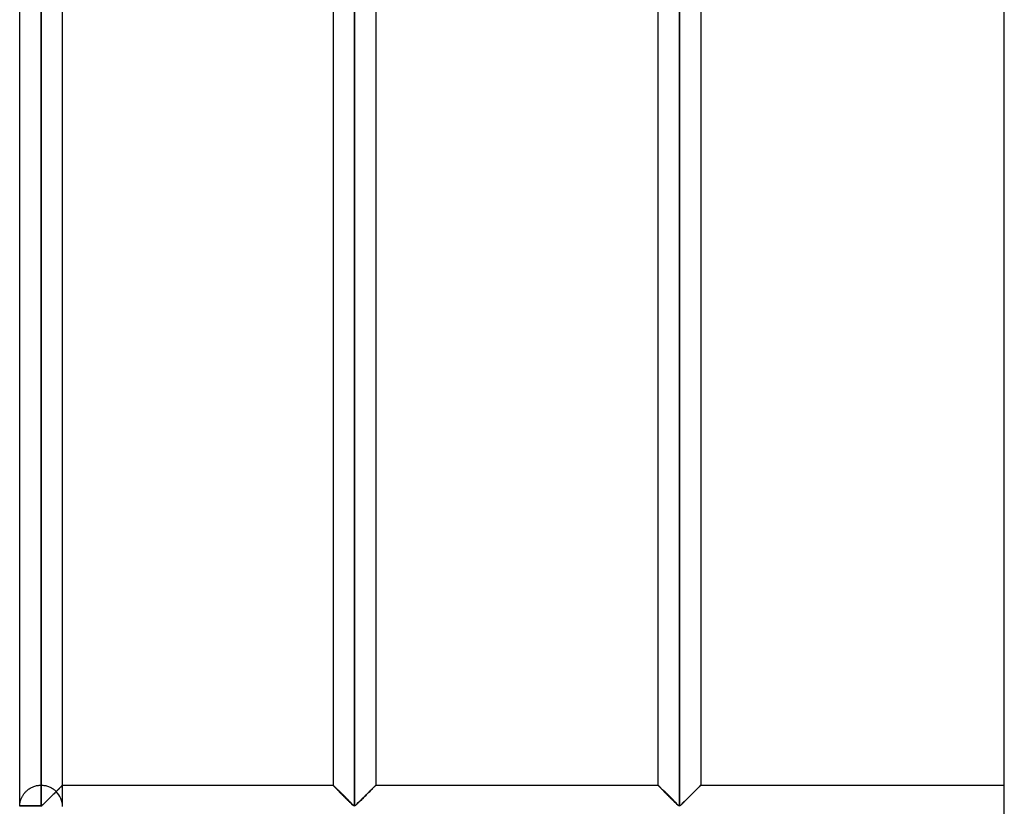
# Model space of a CAD drawing. Header units: millimetres. Extents: x -315 to 338, y -572 to 572.
# Tile 13 of 19: x -315 to -200, y 276 to 367. Entities that reach past the tile are written whole.
import ezdxf

# ---------------------------------------------------------------- set-up
doc = ezdxf.new("R2010")
doc.units = ezdxf.units.MM
doc.layers.add('MAIN-1', color=7, linetype='Continuous')
doc.layers.add('MAIN-2', color=7, linetype='Continuous')

msp = doc.modelspace()

# ---------------------------------------------------------------- linework, layer by layer
at = {"layer": 'MAIN-1'}
for p, q in [((-200, -572.5), (-200, 572.5)), ((-315, 275.7), (-315, 459.3)), ((-312.5, 275.7), (-312.5, 459.3)), ((-275.9, 459.3), (-275.9, 275.7)), ((-237.95, 459.3), (-237.95, 275.7)), ((-310, 278.12), (-310, 456.88)), ((-278.4, 456.88), (-278.4, 278.12)), ((-273.4, 456.88), (-273.4, 278.12)), ((-240.45, 456.88), (-240.45, 278.12)), ((-235.45, 456.88), (-235.45, 278.12)), ((-310.89, 277.24), (-310.99, 277.13)), ((-310.79, 277.34), (-310.89, 277.24)), ((-310.69, 277.43), (-310.79, 277.34)), ((-310.6, 277.53), (-310.69, 277.43)), ((-310.51, 277.62), (-310.6, 277.53)), ((-310.42, 277.71), (-310.51, 277.62)), ((-310.34, 277.79), (-310.42, 277.71)), ((-310.26, 277.86), (-310.34, 277.79)), ((-310.2, 277.93), (-310.26, 277.86)), ((-310.14, 277.99), (-310.2, 277.93)), ((-310.09, 278.04), (-310.14, 277.99)), ((-310.05, 278.08), (-310.09, 278.04)), ((-310.02, 278.1), (-310.05, 278.08)), ((-310.01, 278.12), (-310.02, 278.1)), ((-310, 278.12), (-310.01, 278.12)), ((-310, 278.12), (-278.4, 278.12)), ((-278.39, 278.12), (-278.4, 278.12)), ((-278.38, 278.11), (-278.39, 278.12)), ((-278.36, 278.08), (-278.38, 278.11)), ((-278.32, 278.05), (-278.36, 278.08)), ((-278.28, 278), (-278.32, 278.05)), ((-278.23, 277.95), (-278.28, 278)), ((-278.17, 277.89), (-278.23, 277.95)), ((-278.1, 277.83), (-278.17, 277.89)), ((-278.03, 277.75), (-278.1, 277.83)), ((-277.95, 277.68), (-278.03, 277.75)), ((-277.87, 277.59), (-277.95, 277.68)), ((-277.78, 277.51), (-277.87, 277.59)), ((-277.69, 277.42), (-277.78, 277.51)), ((-277.6, 277.33), (-277.69, 277.42)), ((-277.5, 277.23), (-277.6, 277.33)), ((-277.41, 277.13), (-277.5, 277.23)), ((-274.34, 277.18), (-274.44, 277.09)), ((-274.25, 277.27), (-274.34, 277.18)), ((-274.16, 277.36), (-274.25, 277.27)), ((-274.07, 277.45), (-274.16, 277.36)), ((-273.99, 277.54), (-274.07, 277.45)), ((-273.91, 277.62), (-273.99, 277.54)), ((-273.83, 277.7), (-273.91, 277.62)), ((-273.75, 277.77), (-273.83, 277.7)), ((-273.68, 277.84), (-273.75, 277.77)), ((-273.62, 277.91), (-273.68, 277.84)), ((-273.56, 277.96), (-273.62, 277.91)), ((-273.51, 278.01), (-273.56, 277.96)), ((-273.47, 278.05), (-273.51, 278.01)), ((-273.44, 278.08), (-273.47, 278.05)), ((-273.42, 278.11), (-273.44, 278.08)), ((-273.41, 278.12), (-273.42, 278.11)), ((-273.4, 278.12), (-273.41, 278.12)), ((-273.4, 278.12), (-240.45, 278.12)), ((-240.44, 278.12), (-240.45, 278.12)), ((-240.43, 278.11), (-240.44, 278.12)), ((-240.41, 278.08), (-240.43, 278.11)), ((-240.37, 278.05), (-240.41, 278.08)), ((-240.33, 278), (-240.37, 278.05)), ((-240.28, 277.95), (-240.33, 278)), ((-240.22, 277.89), (-240.28, 277.95)), ((-240.15, 277.83), (-240.22, 277.89)), ((-240.08, 277.75), (-240.15, 277.83)), ((-240, 277.68), (-240.08, 277.75)), ((-239.92, 277.59), (-240, 277.68)), ((-239.83, 277.51), (-239.92, 277.59)), ((-239.74, 277.42), (-239.83, 277.51)), ((-239.65, 277.33), (-239.74, 277.42)), ((-239.55, 277.23), (-239.65, 277.33)), ((-239.46, 277.13), (-239.55, 277.23)), ((-236.39, 277.18), (-236.49, 277.09)), ((-236.3, 277.27), (-236.39, 277.18)), ((-236.21, 277.36), (-236.3, 277.27)), ((-236.12, 277.45), (-236.21, 277.36)), ((-236.04, 277.54), (-236.12, 277.45)), ((-235.96, 277.62), (-236.04, 277.54)), ((-235.88, 277.7), (-235.96, 277.62)), ((-235.8, 277.77), (-235.88, 277.7)), ((-235.73, 277.84), (-235.8, 277.77)), ((-235.67, 277.91), (-235.73, 277.84)), ((-235.61, 277.96), (-235.67, 277.91)), ((-235.56, 278.01), (-235.61, 277.96)), ((-235.52, 278.05), (-235.56, 278.01)), ((-235.49, 278.08), (-235.52, 278.05)), ((-235.47, 278.11), (-235.49, 278.08)), ((-235.46, 278.12), (-235.47, 278.11)), ((-235.45, 278.12), (-235.46, 278.12)), ((-235.45, 278.12), (-200, 278.12)), ((-312.04, 276.09), (-312.14, 276)), ((-311.94, 276.19), (-312.04, 276.09)), ((-311.84, 276.29), (-311.94, 276.19)), ((-311.74, 276.39), (-311.84, 276.29)), ((-311.63, 276.49), (-311.74, 276.39)), ((-311.53, 276.6), (-311.63, 276.49)), ((-311.42, 276.71), (-311.53, 276.6)), ((-311.31, 276.81), (-311.42, 276.71)), ((-311.2, 276.92), (-311.31, 276.81)), ((-311.1, 277.03), (-311.2, 276.92)), ((-310.99, 277.13), (-311.1, 277.03)), ((-277.31, 277.04), (-277.41, 277.13)), ((-277.21, 276.94), (-277.31, 277.04)), ((-277.11, 276.83), (-277.21, 276.94)), ((-277.01, 276.73), (-277.11, 276.83)), ((-276.91, 276.63), (-277.01, 276.73)), ((-276.8, 276.53), (-276.91, 276.63)), ((-276.71, 276.43), (-276.8, 276.53)), ((-276.61, 276.34), (-276.71, 276.43)), ((-276.51, 276.24), (-276.61, 276.34)), ((-276.42, 276.15), (-276.51, 276.24)), ((-276.33, 276.06), (-276.42, 276.15)), ((-276.24, 275.97), (-276.33, 276.06)), ((-275.49, 276.05), (-275.57, 275.96)), ((-275.4, 276.13), (-275.49, 276.05)), ((-275.31, 276.22), (-275.4, 276.13)), ((-275.22, 276.31), (-275.31, 276.22)), ((-275.12, 276.41), (-275.22, 276.31)), ((-275.03, 276.5), (-275.12, 276.41)), ((-274.93, 276.6), (-275.03, 276.5)), ((-274.83, 276.7), (-274.93, 276.6)), ((-274.73, 276.79), (-274.83, 276.7)), ((-274.63, 276.89), (-274.73, 276.79)), ((-274.54, 276.99), (-274.63, 276.89)), ((-274.44, 277.09), (-274.54, 276.99)), ((-239.36, 277.04), (-239.46, 277.13)), ((-239.26, 276.94), (-239.36, 277.04)), ((-239.16, 276.83), (-239.26, 276.94)), ((-239.06, 276.73), (-239.16, 276.83)), ((-238.96, 276.63), (-239.06, 276.73)), ((-238.85, 276.53), (-238.96, 276.63)), ((-238.76, 276.43), (-238.85, 276.53)), ((-238.66, 276.34), (-238.76, 276.43)), ((-238.56, 276.24), (-238.66, 276.34)), ((-238.47, 276.15), (-238.56, 276.24)), ((-238.38, 276.06), (-238.47, 276.15)), ((-238.29, 275.97), (-238.38, 276.06)), ((-237.54, 276.05), (-237.62, 275.96)), ((-237.45, 276.13), (-237.54, 276.05)), ((-237.36, 276.22), (-237.45, 276.13)), ((-237.27, 276.31), (-237.36, 276.22)), ((-237.17, 276.41), (-237.27, 276.31)), ((-237.08, 276.5), (-237.17, 276.41)), ((-236.98, 276.6), (-237.08, 276.5)), ((-236.88, 276.7), (-236.98, 276.6)), ((-236.78, 276.79), (-236.88, 276.7)), ((-236.68, 276.89), (-236.78, 276.79)), ((-236.59, 276.99), (-236.68, 276.89)), ((-236.49, 277.09), (-236.59, 276.99)), ((-312.5, 275.7), (-315, 275.7)), ((-312.4, 275.75), (-312.5, 275.7)), ((-312.5, 275.62), (-312.5, 275.7)), ((-312.31, 275.83), (-312.4, 275.75)), ((-312.23, 275.91), (-312.31, 275.83)), ((-312.14, 276), (-312.23, 275.91)), ((-276.16, 275.89), (-276.24, 275.97)), ((-276.08, 275.82), (-276.16, 275.89)), ((-276, 275.75), (-276.08, 275.82)), ((-275.9, 275.7), (-276, 275.75)), ((-275.8, 275.74), (-275.9, 275.7)), ((-275.73, 275.81), (-275.8, 275.74)), ((-275.65, 275.88), (-275.73, 275.81)), ((-275.57, 275.96), (-275.65, 275.88)), ((-238.21, 275.89), (-238.29, 275.97)), ((-238.13, 275.82), (-238.21, 275.89)), ((-238.05, 275.75), (-238.13, 275.82)), ((-237.95, 275.7), (-238.05, 275.75)), ((-237.85, 275.74), (-237.95, 275.7)), ((-237.78, 275.81), (-237.85, 275.74)), ((-237.7, 275.88), (-237.78, 275.81)), ((-237.62, 275.96), (-237.7, 275.88))]:
    msp.add_line(p, q, dxfattribs=at)
msp.add_arc((-312.5, 275.62), 2.5, 178.3794, 180, dxfattribs=at)
at = {"layer": 'MAIN-2'}
for p, q in [((-312.5, 459.3), (-312.5, 275.7)), ((-275.9, 275.7), (-275.9, 459.3)), ((-275.9, 459.3), (-275.9, 275.7)), ((-275.9, 275.7), (-275.9, 459.3)), ((-237.95, 275.7), (-237.95, 459.3)), ((-237.95, 459.3), (-237.95, 275.7)), ((-237.95, 275.7), (-237.95, 459.3)), ((-312.5, 456.88), (-312.5, 278.12)), ((-312.5, 456.88), (-312.5, 278.12)), ((-312.5, 278.12), (-312.5, 456.88)), ((-312.5, 456.88), (-312.5, 278.12)), ((-312.5, 278.12), (-312.5, 456.88)), ((-312.5, 456.88), (-312.5, 278.12)), ((-312.5, 278.12), (-312.5, 456.88)), ((-312.5, 456.88), (-312.5, 278.12)), ((-312.5, 278.12), (-312.5, 456.88)), ((-312.5, 456.88), (-312.5, 278.12)), ((-312.5, 278.12), (-312.5, 456.88)), ((-312.5, 456.88), (-312.5, 278.12)), ((-312.5, 278.12), (-312.5, 456.88)), ((-312.5, 456.88), (-312.5, 278.12)), ((-312.5, 278.12), (-312.5, 456.88)), ((-312.5, 456.88), (-312.5, 278.12)), ((-312.5, 278.12), (-312.5, 456.88)), ((-312.5, 456.88), (-312.5, 278.12)), ((-312.5, 278.12), (-312.5, 456.88)), ((-312.5, 456.88), (-312.5, 278.12)), ((-312.5, 278.12), (-312.5, 456.88)), ((-312.5, 456.88), (-312.5, 278.12)), ((-312.5, 278.12), (-312.5, 456.88)), ((-312.5, 456.88), (-312.5, 278.12)), ((-312.5, 278.12), (-312.5, 456.88)), ((-312.5, 456.88), (-312.5, 278.12)), ((-312.5, 278.12), (-312.5, 456.88)), ((-312.5, 456.88), (-312.5, 278.12)), ((-312.5, 278.12), (-312.5, 456.88)), ((-312.5, 456.88), (-312.5, 278.12)), ((-312.5, 278.12), (-312.5, 456.88)), ((-312.5, 456.88), (-312.5, 278.12)), ((-312.5, 278.12), (-312.5, 456.88)), ((-312.5, 456.88), (-312.5, 278.12)), ((-312.5, 278.12), (-312.5, 456.88)), ((-312.5, 456.88), (-312.5, 278.12)), ((-312.5, 278.12), (-312.5, 456.88)), ((-312.5, 456.88), (-312.5, 278.12)), ((-312.5, 278.12), (-312.5, 456.88)), ((-312.5, 456.88), (-312.5, 278.12)), ((-312.5, 278.12), (-312.5, 456.88)), ((-312.5, 456.88), (-312.5, 278.12)), ((-312.5, 278.12), (-312.5, 456.88)), ((-312.5, 456.88), (-312.5, 278.12)), ((-312.5, 278.12), (-312.5, 456.88)), ((-312.5, 456.88), (-312.5, 278.12)), ((-312.5, 278.12), (-312.5, 456.88)), ((-312.5, 278.12), (-312.5, 456.88)), ((-314.52, 277.1), (-314.47, 277.17)), ((-314.47, 277.17), (-314.41, 277.23)), ((-314.41, 277.23), (-314.36, 277.3)), ((-314.36, 277.3), (-314.3, 277.36)), ((-314.3, 277.36), (-314.24, 277.42)), ((-314.24, 277.42), (-314.17, 277.48)), ((-314.17, 277.48), (-314.1, 277.54)), ((-314.1, 277.54), (-314.03, 277.6)), ((-314.03, 277.6), (-313.96, 277.66)), ((-313.96, 277.66), (-313.88, 277.71)), ((-313.88, 277.71), (-313.79, 277.76)), ((-313.79, 277.76), (-313.71, 277.81)), ((-313.71, 277.81), (-313.62, 277.86)), ((-313.62, 277.86), (-313.52, 277.91)), ((-313.52, 277.91), (-313.43, 277.95)), ((-313.43, 277.95), (-313.33, 277.98)), ((-313.33, 277.98), (-313.23, 278.02)), ((-313.23, 278.02), (-313.13, 278.04)), ((-313.13, 278.04), (-313.03, 278.07)), ((-313.03, 278.07), (-312.92, 278.09)), ((-312.92, 278.09), (-312.82, 278.1)), ((-312.82, 278.1), (-312.71, 278.12)), ((-312.71, 278.12), (-312.61, 278.12)), ((-312.61, 278.12), (-312.5, 278.12)), ((-312.5, 278.12), (-312.39, 278.12)), ((-312.39, 278.12), (-312.28, 278.12)), ((-312.28, 278.12), (-312.17, 278.1)), ((-312.17, 278.1), (-312.07, 278.09)), ((-312.07, 278.09), (-311.96, 278.07)), ((-311.96, 278.07), (-311.85, 278.04)), ((-311.85, 278.04), (-311.75, 278.01)), ((-311.75, 278.01), (-311.65, 277.98)), ((-311.65, 277.98), (-311.55, 277.94)), ((-311.55, 277.94), (-311.45, 277.89)), ((-311.45, 277.89), (-311.36, 277.85)), ((-311.36, 277.85), (-311.27, 277.8)), ((-311.27, 277.8), (-311.18, 277.75)), ((-311.18, 277.75), (-311.1, 277.69)), ((-311.1, 277.69), (-311.02, 277.64)), ((-311.02, 277.64), (-310.94, 277.58)), ((-311.01, 277.12), (-310.94, 277.19)), ((-310.94, 277.58), (-310.87, 277.52)), ((-310.94, 277.19), (-310.87, 277.25)), ((-310.87, 277.52), (-310.8, 277.46)), ((-310.87, 277.25), (-310.81, 277.32)), ((-310.81, 277.32), (-310.74, 277.39)), ((-310.8, 277.46), (-310.73, 277.39)), ((-310.74, 277.39), (-310.67, 277.45)), ((-310.73, 277.39), (-310.63, 277.5)), ((-310.67, 277.46), (-310.73, 277.39)), ((-310.67, 277.45), (-310.61, 277.52)), ((-310.6, 277.52), (-310.67, 277.46)), ((-310.63, 277.5), (-310.52, 277.61)), ((-310.61, 277.52), (-310.55, 277.58)), ((-310.54, 277.58), (-310.6, 277.52)), ((-310.55, 277.58), (-310.49, 277.64)), ((-310.48, 277.64), (-310.54, 277.58)), ((-310.52, 277.61), (-310.42, 277.7)), ((-310.49, 277.64), (-310.43, 277.7)), ((-310.42, 277.7), (-310.48, 277.64)), ((-310.43, 277.7), (-310.37, 277.75)), ((-310.42, 277.7), (-310.33, 277.8)), ((-310.37, 277.76), (-310.42, 277.7)), ((-310.37, 277.75), (-310.32, 277.81)), ((-310.32, 277.81), (-310.37, 277.76)), ((-310.33, 277.8), (-310.25, 277.88)), ((-310.32, 277.81), (-310.27, 277.86)), ((-310.27, 277.86), (-310.32, 277.81)), ((-310.22, 277.91), (-310.27, 277.86)), ((-310.27, 277.86), (-310.22, 277.9)), ((-310.25, 277.88), (-310.17, 277.95)), ((-310.18, 277.95), (-310.22, 277.91)), ((-310.22, 277.9), (-310.18, 277.94)), ((-310.14, 277.99), (-310.18, 277.95)), ((-310.18, 277.94), (-310.14, 277.98)), ((-310.17, 277.95), (-310.11, 278.01)), ((-310.14, 277.98), (-310.11, 278.02)), ((-310.11, 278.02), (-310.14, 277.99)), ((-310.11, 278.01), (-310.06, 278.06)), ((-310.11, 278.02), (-310.08, 278.05)), ((-310.08, 278.05), (-310.11, 278.02)), ((-310.05, 278.08), (-310.08, 278.05)), ((-310.08, 278.05), (-310.05, 278.07)), ((-310.06, 278.06), (-310.03, 278.1)), ((-310.05, 278.07), (-310.03, 278.09)), ((-310.03, 278.09), (-310.05, 278.08)), ((-310.03, 278.1), (-310.01, 278.12)), ((-310.03, 278.09), (-310.02, 278.11)), ((-310.02, 278.11), (-310.03, 278.09)), ((-310.02, 278.11), (-310.01, 278.12)), ((-310.01, 278.12), (-310.02, 278.11)), ((-310.01, 278.12), (-310, 278.12)), ((-310.01, 278.12), (-310, 278.12)), ((-310, 278.12), (-310.01, 278.12)), ((-310, 278.12), (-310, 278.12)), ((-310, 275.7), (-310, 278.12)), ((-278.4, 278.12), (-278.39, 278.12)), ((-278.39, 278.11), (-278.4, 278.12)), ((-278.4, 278.12), (-278.4, 278.12)), ((-278.4, 278.12), (-278.39, 278.11)), ((-278.39, 278.12), (-278.38, 278.11)), ((-278.37, 278.1), (-278.39, 278.11)), ((-278.39, 278.11), (-278.37, 278.1)), ((-278.38, 278.11), (-278.36, 278.08)), ((-278.34, 278.07), (-278.37, 278.1)), ((-278.37, 278.1), (-278.34, 278.07)), ((-278.36, 278.08), (-278.33, 278.05)), ((-278.31, 278.04), (-278.34, 278.07)), ((-278.34, 278.07), (-278.31, 278.04)), ((-278.33, 278.05), (-278.29, 278.01)), ((-278.27, 277.99), (-278.31, 278.04)), ((-278.31, 278.04), (-278.27, 277.99)), ((-278.29, 278.01), (-278.24, 277.96)), ((-278.21, 277.94), (-278.27, 277.99)), ((-278.27, 277.99), (-278.21, 277.94)), ((-278.24, 277.96), (-278.18, 277.91)), ((-278.16, 277.88), (-278.21, 277.94)), ((-278.21, 277.94), (-278.16, 277.88)), ((-278.18, 277.91), (-278.12, 277.84)), ((-278.09, 277.82), (-278.16, 277.88)), ((-278.16, 277.88), (-278.09, 277.82)), ((-278.12, 277.84), (-278.05, 277.77)), ((-278.02, 277.75), (-278.09, 277.82)), ((-278.09, 277.82), (-278.02, 277.75)), ((-278.05, 277.77), (-277.97, 277.7)), ((-277.95, 277.67), (-278.02, 277.75)), ((-278.02, 277.75), (-277.95, 277.67)), ((-277.97, 277.7), (-277.89, 277.62)), ((-277.87, 277.59), (-277.95, 277.67)), ((-277.95, 277.67), (-277.87, 277.59)), ((-277.89, 277.62), (-277.81, 277.54)), ((-277.78, 277.51), (-277.87, 277.59)), ((-277.87, 277.59), (-277.78, 277.51)), ((-277.81, 277.54), (-277.73, 277.45)), ((-277.7, 277.43), (-277.78, 277.51)), ((-277.78, 277.51), (-277.7, 277.43)), ((-277.73, 277.45), (-277.64, 277.36)), ((-277.61, 277.34), (-277.7, 277.43)), ((-277.7, 277.43), (-277.61, 277.34)), ((-277.64, 277.36), (-277.55, 277.27)), ((-277.52, 277.25), (-277.61, 277.34)), ((-277.61, 277.34), (-277.52, 277.25)), ((-277.55, 277.27), (-277.46, 277.18)), ((-277.43, 277.16), (-277.52, 277.25)), ((-277.52, 277.25), (-277.43, 277.16)), ((-277.46, 277.18), (-277.36, 277.09)), ((-277.34, 277.06), (-277.43, 277.16)), ((-277.43, 277.16), (-277.34, 277.06)), ((-274.46, 277.06), (-274.37, 277.16)), ((-274.37, 277.16), (-274.46, 277.06)), ((-274.44, 277.09), (-274.34, 277.18)), ((-274.37, 277.16), (-274.28, 277.25)), ((-274.28, 277.25), (-274.37, 277.16)), ((-274.34, 277.18), (-274.25, 277.27)), ((-274.28, 277.25), (-274.19, 277.34)), ((-274.19, 277.34), (-274.28, 277.25)), ((-274.25, 277.27), (-274.16, 277.36)), ((-274.19, 277.34), (-274.1, 277.43)), ((-274.1, 277.43), (-274.19, 277.34)), ((-274.16, 277.36), (-274.07, 277.45)), ((-274.1, 277.43), (-274.02, 277.51)), ((-274.02, 277.51), (-274.1, 277.43)), ((-274.07, 277.45), (-273.99, 277.54)), ((-274.02, 277.51), (-273.93, 277.59)), ((-273.93, 277.59), (-274.02, 277.51)), ((-273.99, 277.54), (-273.91, 277.62)), ((-273.93, 277.59), (-273.85, 277.67)), ((-273.85, 277.67), (-273.93, 277.59)), ((-273.91, 277.62), (-273.83, 277.7)), ((-273.85, 277.67), (-273.78, 277.75)), ((-273.78, 277.75), (-273.85, 277.67)), ((-273.83, 277.7), (-273.75, 277.77)), ((-273.78, 277.75), (-273.71, 277.82)), ((-273.71, 277.82), (-273.78, 277.75)), ((-273.75, 277.77), (-273.68, 277.84)), ((-273.71, 277.82), (-273.64, 277.88)), ((-273.64, 277.88), (-273.71, 277.82)), ((-273.68, 277.84), (-273.62, 277.91)), ((-273.64, 277.88), (-273.59, 277.94)), ((-273.59, 277.94), (-273.64, 277.88)), ((-273.62, 277.91), (-273.56, 277.96)), ((-273.59, 277.94), (-273.53, 277.99)), ((-273.53, 277.99), (-273.59, 277.94)), ((-273.56, 277.96), (-273.51, 278.01)), ((-273.53, 277.99), (-273.49, 278.04)), ((-273.49, 278.04), (-273.53, 277.99)), ((-273.51, 278.01), (-273.47, 278.05)), ((-273.49, 278.04), (-273.46, 278.07)), ((-273.46, 278.07), (-273.49, 278.04)), ((-273.47, 278.05), (-273.44, 278.08)), ((-273.46, 278.07), (-273.43, 278.1)), ((-273.43, 278.1), (-273.46, 278.07)), ((-273.44, 278.08), (-273.42, 278.11)), ((-273.43, 278.1), (-273.41, 278.11)), ((-273.41, 278.11), (-273.43, 278.1)), ((-273.42, 278.11), (-273.41, 278.12)), ((-273.41, 278.11), (-273.4, 278.12)), ((-273.4, 278.12), (-273.41, 278.11)), ((-273.41, 278.12), (-273.4, 278.12)), ((-273.4, 278.12), (-273.4, 278.12)), ((-240.45, 278.12), (-240.44, 278.12)), ((-240.44, 278.11), (-240.45, 278.12)), ((-240.45, 278.12), (-240.45, 278.12)), ((-240.45, 278.12), (-240.44, 278.11)), ((-240.44, 278.12), (-240.43, 278.11)), ((-240.42, 278.1), (-240.44, 278.11)), ((-240.44, 278.11), (-240.42, 278.1)), ((-240.43, 278.11), (-240.41, 278.08)), ((-240.39, 278.07), (-240.42, 278.1)), ((-240.42, 278.1), (-240.39, 278.07)), ((-240.41, 278.08), (-240.38, 278.05)), ((-240.36, 278.04), (-240.39, 278.07)), ((-240.39, 278.07), (-240.36, 278.04)), ((-240.38, 278.05), (-240.34, 278.01)), ((-240.32, 277.99), (-240.36, 278.04)), ((-240.36, 278.04), (-240.32, 277.99)), ((-240.34, 278.01), (-240.29, 277.96)), ((-240.26, 277.94), (-240.32, 277.99)), ((-240.32, 277.99), (-240.26, 277.94)), ((-240.29, 277.96), (-240.23, 277.91)), ((-240.21, 277.88), (-240.26, 277.94)), ((-240.26, 277.94), (-240.21, 277.88)), ((-240.23, 277.91), (-240.17, 277.84)), ((-240.14, 277.82), (-240.21, 277.88)), ((-240.21, 277.88), (-240.14, 277.82)), ((-240.17, 277.84), (-240.1, 277.77)), ((-240.07, 277.75), (-240.14, 277.82)), ((-240.14, 277.82), (-240.07, 277.75)), ((-240.1, 277.77), (-240.02, 277.7)), ((-240, 277.67), (-240.07, 277.75)), ((-240.07, 277.75), (-240, 277.67)), ((-240.02, 277.7), (-239.94, 277.62)), ((-239.92, 277.59), (-240, 277.67)), ((-240, 277.67), (-239.92, 277.59)), ((-239.94, 277.62), (-239.86, 277.54)), ((-239.83, 277.51), (-239.92, 277.59)), ((-239.92, 277.59), (-239.83, 277.51)), ((-239.86, 277.54), (-239.78, 277.45)), ((-239.75, 277.43), (-239.83, 277.51)), ((-239.83, 277.51), (-239.75, 277.43)), ((-239.78, 277.45), (-239.69, 277.36)), ((-239.66, 277.34), (-239.75, 277.43)), ((-239.75, 277.43), (-239.66, 277.34)), ((-239.69, 277.36), (-239.6, 277.27)), ((-239.57, 277.25), (-239.66, 277.34)), ((-239.66, 277.34), (-239.57, 277.25)), ((-239.6, 277.27), (-239.51, 277.18)), ((-239.48, 277.16), (-239.57, 277.25)), ((-239.57, 277.25), (-239.48, 277.16)), ((-239.51, 277.18), (-239.41, 277.09)), ((-239.39, 277.06), (-239.48, 277.16)), ((-239.48, 277.16), (-239.39, 277.06)), ((-236.51, 277.06), (-236.42, 277.16)), ((-236.42, 277.16), (-236.51, 277.06)), ((-236.49, 277.09), (-236.39, 277.18)), ((-236.42, 277.16), (-236.33, 277.25)), ((-236.33, 277.25), (-236.42, 277.16)), ((-236.39, 277.18), (-236.3, 277.27)), ((-236.33, 277.25), (-236.24, 277.34)), ((-236.24, 277.34), (-236.33, 277.25)), ((-236.3, 277.27), (-236.21, 277.36)), ((-236.24, 277.34), (-236.15, 277.43)), ((-236.15, 277.43), (-236.24, 277.34)), ((-236.21, 277.36), (-236.12, 277.45)), ((-236.15, 277.43), (-236.07, 277.51)), ((-236.07, 277.51), (-236.15, 277.43)), ((-236.12, 277.45), (-236.04, 277.54)), ((-236.07, 277.51), (-235.98, 277.59)), ((-235.98, 277.59), (-236.07, 277.51)), ((-236.04, 277.54), (-235.96, 277.62)), ((-235.98, 277.59), (-235.9, 277.67)), ((-235.9, 277.67), (-235.98, 277.59)), ((-235.96, 277.62), (-235.88, 277.7)), ((-235.9, 277.67), (-235.83, 277.75)), ((-235.83, 277.75), (-235.9, 277.67)), ((-235.88, 277.7), (-235.8, 277.77)), ((-235.83, 277.75), (-235.76, 277.82)), ((-235.76, 277.82), (-235.83, 277.75)), ((-235.8, 277.77), (-235.73, 277.84)), ((-235.76, 277.82), (-235.69, 277.88)), ((-235.69, 277.88), (-235.76, 277.82)), ((-235.73, 277.84), (-235.67, 277.91)), ((-235.69, 277.88), (-235.64, 277.94)), ((-235.64, 277.94), (-235.69, 277.88)), ((-235.67, 277.91), (-235.61, 277.96)), ((-235.64, 277.94), (-235.58, 277.99)), ((-235.58, 277.99), (-235.64, 277.94)), ((-235.61, 277.96), (-235.56, 278.01)), ((-235.58, 277.99), (-235.54, 278.04)), ((-235.54, 278.04), (-235.58, 277.99)), ((-235.56, 278.01), (-235.52, 278.05)), ((-235.54, 278.04), (-235.51, 278.07)), ((-235.51, 278.07), (-235.54, 278.04)), ((-235.52, 278.05), (-235.49, 278.08)), ((-235.51, 278.07), (-235.48, 278.1)), ((-235.48, 278.1), (-235.51, 278.07)), ((-235.49, 278.08), (-235.47, 278.11)), ((-235.48, 278.1), (-235.46, 278.11)), ((-235.46, 278.11), (-235.48, 278.1)), ((-235.47, 278.11), (-235.46, 278.12)), ((-235.46, 278.11), (-235.45, 278.12)), ((-235.45, 278.12), (-235.46, 278.11)), ((-235.46, 278.12), (-235.45, 278.12)), ((-235.45, 278.12), (-235.45, 278.12)), ((-314.97, 276.04), (-314.95, 276.1)), ((-314.97, 275.98), (-314.97, 276.04)), ((-314.95, 276.1), (-314.94, 276.16)), ((-314.94, 276.16), (-314.93, 276.22)), ((-314.93, 276.22), (-314.91, 276.29)), ((-314.91, 276.29), (-314.89, 276.35)), ((-314.89, 276.35), (-314.87, 276.42)), ((-314.87, 276.42), (-314.85, 276.49)), ((-314.85, 276.49), (-314.82, 276.55)), ((-314.82, 276.55), (-314.79, 276.62)), ((-314.79, 276.62), (-314.76, 276.69)), ((-314.76, 276.69), (-314.73, 276.76)), ((-314.73, 276.76), (-314.69, 276.83)), ((-314.69, 276.83), (-314.65, 276.9)), ((-314.65, 276.9), (-314.61, 276.97)), ((-314.61, 276.97), (-314.57, 277.03)), ((-314.57, 277.03), (-314.52, 277.1)), ((-312.13, 276), (-312.07, 276.06)), ((-312.07, 276.06), (-312, 276.13)), ((-312, 276.13), (-311.94, 276.19)), ((-311.94, 276.19), (-311.87, 276.26)), ((-311.87, 276.26), (-311.8, 276.33)), ((-311.8, 276.33), (-311.73, 276.4)), ((-311.73, 276.4), (-311.66, 276.47)), ((-311.66, 276.47), (-311.59, 276.54)), ((-311.59, 276.54), (-311.52, 276.61)), ((-311.52, 276.61), (-311.45, 276.68)), ((-311.45, 276.68), (-311.37, 276.75)), ((-311.37, 276.75), (-311.3, 276.83)), ((-311.3, 276.83), (-311.23, 276.9)), ((-311.23, 276.9), (-311.15, 276.97)), ((-311.15, 276.97), (-311.08, 277.04)), ((-311.08, 277.04), (-311.01, 277.12)), ((-277.36, 277.09), (-277.26, 276.99)), ((-277.24, 276.97), (-277.34, 277.06)), ((-277.34, 277.06), (-277.24, 276.97)), ((-277.26, 276.99), (-277.17, 276.89)), ((-277.15, 276.87), (-277.24, 276.97)), ((-277.24, 276.97), (-277.15, 276.87)), ((-277.17, 276.89), (-277.07, 276.79)), ((-277.05, 276.78), (-277.15, 276.87)), ((-277.15, 276.87), (-277.05, 276.78)), ((-277.07, 276.79), (-276.97, 276.7)), ((-276.95, 276.68), (-277.05, 276.78)), ((-277.05, 276.78), (-276.95, 276.68)), ((-276.97, 276.7), (-276.87, 276.6)), ((-276.86, 276.58), (-276.95, 276.68)), ((-276.95, 276.68), (-276.86, 276.58)), ((-276.87, 276.6), (-276.77, 276.5)), ((-276.76, 276.49), (-276.86, 276.58)), ((-276.86, 276.58), (-276.76, 276.49)), ((-276.77, 276.5), (-276.68, 276.41)), ((-276.67, 276.39), (-276.76, 276.49)), ((-276.76, 276.49), (-276.67, 276.39)), ((-276.68, 276.41), (-276.58, 276.31)), ((-276.57, 276.3), (-276.67, 276.39)), ((-276.67, 276.39), (-276.57, 276.3)), ((-276.58, 276.31), (-276.49, 276.22)), ((-276.48, 276.21), (-276.57, 276.3)), ((-276.57, 276.3), (-276.48, 276.21)), ((-276.49, 276.22), (-276.4, 276.13)), ((-276.39, 276.12), (-276.48, 276.21)), ((-276.48, 276.21), (-276.39, 276.12)), ((-276.4, 276.13), (-276.31, 276.05)), ((-276.31, 276.04), (-276.39, 276.12)), ((-276.39, 276.12), (-276.31, 276.04)), ((-276.31, 276.05), (-276.23, 275.96)), ((-276.23, 275.96), (-276.31, 276.04)), ((-276.31, 276.04), (-276.23, 275.96)), ((-275.57, 275.96), (-275.49, 276.05)), ((-275.57, 275.96), (-275.49, 276.04)), ((-275.49, 276.04), (-275.57, 275.96)), ((-275.49, 276.05), (-275.4, 276.13)), ((-275.49, 276.04), (-275.41, 276.12)), ((-275.41, 276.12), (-275.49, 276.04)), ((-275.41, 276.12), (-275.32, 276.21)), ((-275.32, 276.21), (-275.41, 276.12)), ((-275.4, 276.13), (-275.31, 276.22)), ((-275.32, 276.21), (-275.23, 276.3)), ((-275.23, 276.3), (-275.32, 276.21)), ((-275.31, 276.22), (-275.22, 276.31)), ((-275.23, 276.3), (-275.13, 276.39)), ((-275.13, 276.39), (-275.23, 276.3)), ((-275.22, 276.31), (-275.12, 276.41)), ((-275.13, 276.39), (-275.04, 276.49)), ((-275.04, 276.49), (-275.13, 276.39)), ((-275.12, 276.41), (-275.03, 276.5)), ((-275.04, 276.49), (-274.94, 276.58)), ((-274.94, 276.58), (-275.04, 276.49)), ((-275.03, 276.5), (-274.93, 276.6)), ((-274.94, 276.58), (-274.85, 276.68)), ((-274.85, 276.68), (-274.94, 276.58)), ((-274.93, 276.6), (-274.83, 276.7)), ((-274.85, 276.68), (-274.75, 276.78)), ((-274.75, 276.78), (-274.85, 276.68)), ((-274.83, 276.7), (-274.73, 276.79)), ((-274.75, 276.78), (-274.65, 276.87)), ((-274.65, 276.87), (-274.75, 276.78)), ((-274.73, 276.79), (-274.63, 276.89)), ((-274.65, 276.87), (-274.56, 276.97)), ((-274.56, 276.97), (-274.65, 276.87)), ((-274.63, 276.89), (-274.54, 276.99)), ((-274.56, 276.97), (-274.46, 277.06)), ((-274.46, 277.06), (-274.56, 276.97)), ((-274.54, 276.99), (-274.44, 277.09)), ((-239.41, 277.09), (-239.31, 276.99)), ((-239.29, 276.97), (-239.39, 277.06)), ((-239.39, 277.06), (-239.29, 276.97)), ((-239.31, 276.99), (-239.22, 276.89)), ((-239.2, 276.87), (-239.29, 276.97)), ((-239.29, 276.97), (-239.2, 276.87)), ((-239.22, 276.89), (-239.12, 276.79)), ((-239.1, 276.78), (-239.2, 276.87)), ((-239.2, 276.87), (-239.1, 276.78)), ((-239.12, 276.79), (-239.02, 276.7)), ((-239, 276.68), (-239.1, 276.78)), ((-239.1, 276.78), (-239, 276.68)), ((-239.02, 276.7), (-238.92, 276.6)), ((-238.91, 276.58), (-239, 276.68)), ((-239, 276.68), (-238.91, 276.58)), ((-238.92, 276.6), (-238.82, 276.5)), ((-238.81, 276.49), (-238.91, 276.58)), ((-238.91, 276.58), (-238.81, 276.49)), ((-238.82, 276.5), (-238.73, 276.41)), ((-238.72, 276.39), (-238.81, 276.49)), ((-238.81, 276.49), (-238.72, 276.39)), ((-238.73, 276.41), (-238.63, 276.31)), ((-238.62, 276.3), (-238.72, 276.39)), ((-238.72, 276.39), (-238.62, 276.3)), ((-238.63, 276.31), (-238.54, 276.22)), ((-238.53, 276.21), (-238.62, 276.3)), ((-238.62, 276.3), (-238.53, 276.21)), ((-238.54, 276.22), (-238.45, 276.13)), ((-238.44, 276.12), (-238.53, 276.21)), ((-238.53, 276.21), (-238.44, 276.12)), ((-238.45, 276.13), (-238.36, 276.05)), ((-238.36, 276.04), (-238.44, 276.12)), ((-238.44, 276.12), (-238.36, 276.04)), ((-238.36, 276.05), (-238.28, 275.96)), ((-238.28, 275.96), (-238.36, 276.04)), ((-238.36, 276.04), (-238.28, 275.96)), ((-237.62, 275.96), (-237.54, 276.05)), ((-237.62, 275.96), (-237.54, 276.04)), ((-237.54, 276.04), (-237.62, 275.96)), ((-237.54, 276.05), (-237.45, 276.13)), ((-237.54, 276.04), (-237.46, 276.12)), ((-237.46, 276.12), (-237.54, 276.04)), ((-237.46, 276.12), (-237.37, 276.21)), ((-237.37, 276.21), (-237.46, 276.12)), ((-237.45, 276.13), (-237.36, 276.22)), ((-237.37, 276.21), (-237.28, 276.3)), ((-237.28, 276.3), (-237.37, 276.21)), ((-237.36, 276.22), (-237.27, 276.31)), ((-237.28, 276.3), (-237.18, 276.39)), ((-237.18, 276.39), (-237.28, 276.3)), ((-237.27, 276.31), (-237.17, 276.41)), ((-237.18, 276.39), (-237.09, 276.49)), ((-237.09, 276.49), (-237.18, 276.39)), ((-237.17, 276.41), (-237.08, 276.5)), ((-237.09, 276.49), (-236.99, 276.58)), ((-236.99, 276.58), (-237.09, 276.49)), ((-237.08, 276.5), (-236.98, 276.6)), ((-236.99, 276.58), (-236.9, 276.68)), ((-236.9, 276.68), (-236.99, 276.58)), ((-236.98, 276.6), (-236.88, 276.7)), ((-236.9, 276.68), (-236.8, 276.78)), ((-236.8, 276.78), (-236.9, 276.68)), ((-236.88, 276.7), (-236.78, 276.79)), ((-236.8, 276.78), (-236.7, 276.87)), ((-236.7, 276.87), (-236.8, 276.78)), ((-236.78, 276.79), (-236.68, 276.89)), ((-236.7, 276.87), (-236.61, 276.97)), ((-236.61, 276.97), (-236.7, 276.87)), ((-236.68, 276.89), (-236.59, 276.99)), ((-236.61, 276.97), (-236.51, 277.06)), ((-236.51, 277.06), (-236.61, 276.97)), ((-236.59, 276.99), (-236.49, 277.09)), ((-315, 275.77), (-314.99, 275.82)), ((-315, 275.73), (-315, 275.77)), ((-315, 275.7), (-315, 275.73)), ((-315, 275.7), (-312.5, 275.7)), ((-314.99, 275.87), (-314.98, 275.92)), ((-314.99, 275.82), (-314.99, 275.87)), ((-314.98, 275.92), (-314.97, 275.98)), ((-312.5, 275.7), (-312.42, 275.73)), ((-312.5, 275.7), (-312.5, 275.62)), ((-312.42, 275.73), (-312.37, 275.78)), ((-312.37, 275.78), (-312.31, 275.83)), ((-312.31, 275.83), (-312.25, 275.88)), ((-312.25, 275.88), (-312.19, 275.94)), ((-312.19, 275.94), (-312.13, 276)), ((-276.23, 275.96), (-276.15, 275.88)), ((-276.15, 275.88), (-276.23, 275.96)), ((-276.23, 275.96), (-276.15, 275.88)), ((-276.15, 275.88), (-276.07, 275.81)), ((-276.07, 275.81), (-276.15, 275.88)), ((-276.15, 275.88), (-276.07, 275.81)), ((-276.07, 275.81), (-276, 275.74)), ((-276, 275.74), (-276.07, 275.81)), ((-276.07, 275.81), (-276, 275.74)), ((-276, 275.74), (-275.9, 275.7)), ((-275.9, 275.7), (-276, 275.74)), ((-276, 275.74), (-275.9, 275.7)), ((-275.9, 275.7), (-275.8, 275.74)), ((-275.8, 275.74), (-275.9, 275.7)), ((-275.9, 275.7), (-275.8, 275.74)), ((-275.8, 275.74), (-275.73, 275.81)), ((-275.73, 275.81), (-275.8, 275.74)), ((-275.8, 275.74), (-275.73, 275.81)), ((-275.73, 275.81), (-275.65, 275.88)), ((-275.65, 275.88), (-275.73, 275.81)), ((-275.73, 275.81), (-275.65, 275.88)), ((-275.65, 275.88), (-275.57, 275.96)), ((-275.57, 275.96), (-275.65, 275.88)), ((-275.65, 275.88), (-275.57, 275.96)), ((-238.28, 275.96), (-238.2, 275.88)), ((-238.2, 275.88), (-238.28, 275.96)), ((-238.28, 275.96), (-238.2, 275.88)), ((-238.2, 275.88), (-238.12, 275.81)), ((-238.12, 275.81), (-238.2, 275.88)), ((-238.2, 275.88), (-238.12, 275.81)), ((-238.12, 275.81), (-238.05, 275.74)), ((-238.05, 275.74), (-238.12, 275.81)), ((-238.12, 275.81), (-238.05, 275.74)), ((-238.05, 275.74), (-237.95, 275.7)), ((-237.95, 275.7), (-238.05, 275.74)), ((-238.05, 275.74), (-237.95, 275.7)), ((-237.95, 275.7), (-237.85, 275.74)), ((-237.85, 275.74), (-237.95, 275.7)), ((-237.95, 275.7), (-237.85, 275.74)), ((-237.85, 275.74), (-237.78, 275.81)), ((-237.78, 275.81), (-237.85, 275.74)), ((-237.85, 275.74), (-237.78, 275.81)), ((-237.78, 275.81), (-237.7, 275.88)), ((-237.7, 275.88), (-237.78, 275.81)), ((-237.78, 275.81), (-237.7, 275.88)), ((-237.7, 275.88), (-237.62, 275.96)), ((-237.62, 275.96), (-237.7, 275.88)), ((-237.7, 275.88), (-237.62, 275.96))]:
    msp.add_line(p, q, dxfattribs=at)
msp.add_ellipse((-312.5, 275.62), major_axis=(-2.5, 0), ratio=1, start_param=-3.141593, end_param=-2.355795, dxfattribs=at)

doc.saveas('drawing.dxf')
